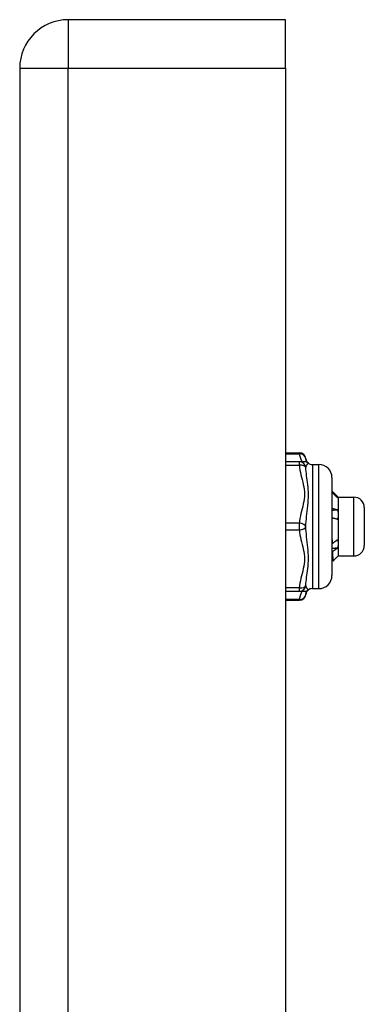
# Model space of a CAD drawing. Header units: inches. Extents: x 4 to 120, y 7 to 65.
# Tile 147 of 149: x 68.26 to 69.3, y 45.61 to 48.57. Entities that reach past the tile are written whole.
import ezdxf

# ---------------------------------------------------------------- set-up
doc = ezdxf.new("R2010")
doc.units = ezdxf.units.IN
doc.header["$MEASUREMENT"] = 0
doc.layers.add('Visible Edges(ANSI)', color=7, linetype='Continuous', lineweight=25)
doc.layers.add('Visible Tangent Edges(ANSI)', color=7, linetype='Continuous', lineweight=25)

msp = doc.modelspace()

# ---------------------------------------------------------------- linework, layer by layer
at = {"layer": 'Visible Edges(ANSI)'}
for p, q in [((69.0648, 48.5734), (68.4108, 48.5734)), ((69.0648, 48.4274), (69.0648, 48.5734)), ((68.2648, 48.4274), (68.2648, 18.9164)), ((69.0648, 48.4274), (69.0648, 18.9164)), ((69.0648, 47.2684), (69.1066, 47.2684)), ((69.1066, 47.2413), (69.0648, 47.2413)), ((69.1221, 47.2413), (69.1066, 47.2413)), ((69.1457, 47.2334), (69.1654, 47.2334)), ((69.2048, 47.1941), (69.2048, 46.8988)), ((69.222, 47.1362), (69.2185, 47.1362)), ((69.2234, 47.135), (69.2229, 47.1355)), ((69.2234, 47.135), (69.2234, 47.1345)), ((69.2234, 47.135), (69.2706, 47.135)), ((69.2234, 47.1345), (69.2234, 47.0825)), ((69.2234, 47.0825), (69.2234, 46.9944)), ((69.3021, 47.1035), (69.3021, 46.9893)), ((69.2048, 46.9951), (69.2052, 46.9949)), ((69.2234, 46.9944), (69.2234, 46.9578)), ((69.2234, 46.9578), (69.2229, 46.9573)), ((69.2234, 46.9578), (69.2706, 46.9578)), ((69.2084, 46.9431), (69.2048, 46.9467)), ((69.0648, 46.8515), (69.1066, 46.8515)), ((69.1066, 46.8515), (69.1221, 46.8515)), ((69.1457, 46.8594), (69.1654, 46.8594)), ((69.0648, 46.8244), (69.1066, 46.8244))]:
    msp.add_line(p, q, dxfattribs=at)
at = {"layer": 'Visible Edges(ANSI)', "flags": 128}
for points in [[(69.2048, 47.1535), (69.2055, 47.1528), (69.2062, 47.1521), (69.2069, 47.1514), (69.2077, 47.1507), (69.2084, 47.1499), (69.2091, 47.1492), (69.2098, 47.1485), (69.2105, 47.1478), (69.2112, 47.1471), (69.212, 47.1463), (69.2127, 47.1456), (69.2134, 47.1449), (69.2141, 47.1442), (69.2148, 47.1434), (69.2155, 47.1427), (69.2162, 47.142), (69.217, 47.1413), (69.2177, 47.1405), (69.2184, 47.1398), (69.2191, 47.1391), (69.2198, 47.1384), (69.2205, 47.1376), (69.2212, 47.1369), (69.222, 47.1362)], [(69.222, 47.1328), (69.2212, 47.1335), (69.2205, 47.1342), (69.2198, 47.1349), (69.2191, 47.1356), (69.2184, 47.1363), (69.2177, 47.137), (69.217, 47.1377), (69.2162, 47.1384), (69.2155, 47.1391), (69.2148, 47.1398), (69.2141, 47.1405), (69.2134, 47.1412), (69.2127, 47.1419), (69.212, 47.1426), (69.2112, 47.1433), (69.2105, 47.144), (69.2098, 47.1446), (69.2091, 47.1453), (69.2084, 47.146), (69.2077, 47.1467), (69.2069, 47.1474), (69.2062, 47.1481), (69.2055, 47.1488), (69.2048, 47.1495)], [(69.222, 47.1362), (69.2221, 47.1361), (69.2222, 47.136), (69.2223, 47.136), (69.2224, 47.1359), (69.2225, 47.1358), (69.2226, 47.1358), (69.2227, 47.1357), (69.2227, 47.1356), (69.2228, 47.1355), (69.2229, 47.1355), (69.2229, 47.1354), (69.223, 47.1353), (69.2231, 47.1353), (69.2231, 47.1352), (69.2232, 47.1351), (69.2232, 47.1351), (69.2232, 47.135), (69.2233, 47.1349), (69.2233, 47.1349), (69.2233, 47.1348), (69.2233, 47.1347), (69.2233, 47.1347), (69.2234, 47.1346), (69.2234, 47.1345)], [(69.2234, 47.1345), (69.2234, 47.1345), (69.2233, 47.1344), (69.2233, 47.1343), (69.2233, 47.1342), (69.2233, 47.1342), (69.2233, 47.1341), (69.2232, 47.134), (69.2232, 47.134), (69.2232, 47.1339), (69.2231, 47.1338), (69.2231, 47.1338), (69.223, 47.1337), (69.2229, 47.1336), (69.2229, 47.1335), (69.2228, 47.1335), (69.2227, 47.1334), (69.2226, 47.1333), (69.2226, 47.1333), (69.2225, 47.1332), (69.2224, 47.1331), (69.2223, 47.133), (69.2222, 47.133), (69.2221, 47.1329), (69.222, 47.1328)], [(69.2048, 47.1017), (69.2055, 47.1015), (69.2062, 47.1013), (69.2069, 47.1011), (69.2077, 47.1009), (69.2084, 47.1007), (69.2091, 47.1005), (69.2098, 47.1003), (69.2105, 47.1001), (69.2112, 47.0999), (69.212, 47.0997), (69.2127, 47.0995), (69.2134, 47.0993), (69.2141, 47.0991), (69.2148, 47.0989), (69.2155, 47.0987), (69.2162, 47.0984), (69.217, 47.0982), (69.2177, 47.098), (69.2184, 47.0978), (69.2191, 47.0976), (69.2198, 47.0974), (69.2205, 47.0971), (69.2212, 47.0969), (69.222, 47.0967)], [(69.222, 47.0967), (69.2212, 47.0966), (69.2205, 47.0966), (69.2198, 47.0965), (69.2191, 47.0964), (69.2184, 47.0963), (69.2177, 47.0963), (69.217, 47.0962), (69.2162, 47.0961), (69.2155, 47.0961), (69.2148, 47.096), (69.2141, 47.0959), (69.2134, 47.0958), (69.2127, 47.0958), (69.212, 47.0957), (69.2112, 47.0956), (69.2105, 47.0956), (69.2098, 47.0955), (69.2091, 47.0954), (69.2084, 47.0953), (69.2077, 47.0953), (69.2069, 47.0952), (69.2062, 47.0951), (69.2055, 47.0951), (69.2048, 47.095)], [(69.222, 47.0967), (69.2221, 47.0961), (69.2222, 47.0955), (69.2223, 47.0949), (69.2224, 47.0943), (69.2225, 47.0937), (69.2226, 47.0932), (69.2227, 47.0926), (69.2227, 47.092), (69.2228, 47.0914), (69.2229, 47.0908), (69.2229, 47.0902), (69.223, 47.0896), (69.2231, 47.089), (69.2231, 47.0884), (69.2232, 47.0878), (69.2232, 47.0872), (69.2232, 47.0866), (69.2233, 47.086), (69.2233, 47.0854), (69.2233, 47.0848), (69.2233, 47.0842), (69.2233, 47.0837), (69.2234, 47.0831), (69.2234, 47.0825)], [(69.2234, 47.0825), (69.2234, 47.0818), (69.2233, 47.0812), (69.2233, 47.0806), (69.2233, 47.08), (69.2233, 47.0794), (69.2233, 47.0788), (69.2232, 47.0782), (69.2232, 47.0776), (69.2232, 47.077), (69.2231, 47.0764), (69.2231, 47.0758), (69.223, 47.0752), (69.2229, 47.0746), (69.2229, 47.0739), (69.2228, 47.0733), (69.2227, 47.0727), (69.2226, 47.0721), (69.2226, 47.0715), (69.2225, 47.0709), (69.2224, 47.0703), (69.2223, 47.0697), (69.2222, 47.0691), (69.2221, 47.0685), (69.222, 47.0679)], [(69.222, 47.0679), (69.2212, 47.0681), (69.2205, 47.0683), (69.2198, 47.0685), (69.2191, 47.0687), (69.2184, 47.0689), (69.2177, 47.0691), (69.217, 47.0694), (69.2162, 47.0696), (69.2155, 47.0698), (69.2148, 47.0699), (69.2141, 47.0701), (69.2134, 47.0703), (69.2127, 47.0705), (69.212, 47.0707), (69.2112, 47.0709), (69.2105, 47.0711), (69.2098, 47.0713), (69.2091, 47.0715), (69.2084, 47.0717), (69.2077, 47.0719), (69.2069, 47.072), (69.2062, 47.0722), (69.2055, 47.0724), (69.2048, 47.0726)], [(69.2048, 47.0084), (69.2048, 47.0078), (69.2048, 47.0073), (69.2049, 47.0067), (69.2049, 47.0061), (69.2049, 47.0055), (69.2049, 47.0049), (69.2049, 47.0044), (69.205, 47.0038), (69.205, 47.0032), (69.205, 47.0027), (69.205, 47.0021), (69.205, 47.0015), (69.205, 47.001), (69.2051, 47.0004), (69.2051, 46.9998), (69.2051, 46.9993), (69.2051, 46.9987), (69.2051, 46.9982), (69.2052, 46.9976), (69.2052, 46.9971), (69.2052, 46.9965), (69.2052, 46.996), (69.2052, 46.9954), (69.2052, 46.9949)], [(69.2052, 46.9949), (69.2059, 46.9954), (69.2066, 46.9959), (69.2073, 46.9964), (69.208, 46.9969), (69.2087, 46.9974), (69.2094, 46.9979), (69.2101, 46.9985), (69.2108, 46.999), (69.2115, 46.9995), (69.2122, 47), (69.2129, 47.0005), (69.2136, 47.001), (69.2143, 47.0015), (69.215, 47.002), (69.2157, 47.0025), (69.2164, 47.003), (69.2171, 47.0035), (69.2178, 47.004), (69.2185, 47.0045), (69.2192, 47.005), (69.2199, 47.0055), (69.2206, 47.006), (69.2213, 47.0065), (69.222, 47.0069)], [(69.222, 47.0069), (69.2221, 47.0064), (69.2222, 47.0059), (69.2223, 47.0054), (69.2224, 47.0049), (69.2225, 47.0043), (69.2226, 47.0038), (69.2227, 47.0033), (69.2227, 47.0028), (69.2228, 47.0023), (69.2229, 47.0017), (69.2229, 47.0012), (69.223, 47.0007), (69.2231, 47.0002), (69.2231, 46.9996), (69.2232, 46.9991), (69.2232, 46.9986), (69.2232, 46.9981), (69.2233, 46.9975), (69.2233, 46.997), (69.2233, 46.9965), (69.2233, 46.9959), (69.2233, 46.9954), (69.2234, 46.9949), (69.2234, 46.9944)], [(69.2234, 46.9944), (69.2234, 46.9938), (69.2233, 46.9933), (69.2233, 46.9927), (69.2233, 46.9922), (69.2233, 46.9917), (69.2233, 46.9911), (69.2232, 46.9906), (69.2232, 46.99), (69.2232, 46.9895), (69.2231, 46.989), (69.2231, 46.9884), (69.223, 46.9879), (69.2229, 46.9874), (69.2229, 46.9868), (69.2228, 46.9863), (69.2227, 46.9858), (69.2226, 46.9852), (69.2226, 46.9847), (69.2225, 46.9842), (69.2224, 46.9836), (69.2223, 46.9831), (69.2222, 46.9826), (69.2221, 46.982), (69.222, 46.9815)], [(69.222, 46.9815), (69.2212, 46.9814), (69.2205, 46.9814), (69.2198, 46.9813), (69.2191, 46.9813), (69.2184, 46.9812), (69.2177, 46.9811), (69.217, 46.9811), (69.2162, 46.981), (69.2155, 46.981), (69.2148, 46.9809), (69.2141, 46.9809), (69.2134, 46.9808), (69.2127, 46.9807), (69.212, 46.9807), (69.2112, 46.9806), (69.2105, 46.9806), (69.2098, 46.9805), (69.2091, 46.9804), (69.2084, 46.9804), (69.2077, 46.9803), (69.2069, 46.9803), (69.2062, 46.9802), (69.2055, 46.9802), (69.2048, 46.9801)], [(69.2062, 46.9705), (69.2061, 46.9705), (69.2061, 46.9706), (69.206, 46.9706), (69.2059, 46.9706), (69.2059, 46.9707), (69.2058, 46.9707), (69.2058, 46.9707), (69.2057, 46.9708), (69.2057, 46.9708), (69.2056, 46.9708), (69.2055, 46.9708), (69.2055, 46.9709), (69.2054, 46.9709), (69.2054, 46.9709), (69.2053, 46.971), (69.2053, 46.971), (69.2052, 46.971), (69.2051, 46.9711), (69.2051, 46.9711), (69.205, 46.9711), (69.205, 46.9711), (69.2049, 46.9712), (69.2049, 46.9712), (69.2048, 46.9712)], [(69.222, 46.9815), (69.2213, 46.9811), (69.2206, 46.9806), (69.22, 46.9802), (69.2193, 46.9797), (69.2187, 46.9793), (69.218, 46.9788), (69.2174, 46.9783), (69.2167, 46.9779), (69.216, 46.9774), (69.2154, 46.977), (69.2147, 46.9765), (69.2141, 46.9761), (69.2134, 46.9756), (69.2128, 46.9751), (69.2121, 46.9747), (69.2114, 46.9742), (69.2108, 46.9738), (69.2101, 46.9733), (69.2095, 46.9728), (69.2088, 46.9724), (69.2081, 46.9719), (69.2075, 46.9714), (69.2068, 46.971), (69.2062, 46.9705)], [(69.2062, 46.9705), (69.2063, 46.9684), (69.2064, 46.9663), (69.2065, 46.9643), (69.2066, 46.9624), (69.2067, 46.9606), (69.2068, 46.9588), (69.2068, 46.9571), (69.2069, 46.9556), (69.207, 46.9541), (69.2071, 46.9527), (69.2072, 46.9514), (69.2073, 46.9501), (69.2074, 46.949), (69.2075, 46.948), (69.2076, 46.947), (69.2077, 46.9462), (69.2078, 46.9454), (69.2079, 46.9448), (69.208, 46.9443), (69.2081, 46.9438), (69.2082, 46.9435), (69.2083, 46.9432), (69.2084, 46.9431), (69.2085, 46.943)], [(69.2085, 46.943), (69.2091, 46.9436), (69.2096, 46.9442), (69.2102, 46.9447), (69.2107, 46.9453), (69.2113, 46.9459), (69.2119, 46.9464), (69.2124, 46.947), (69.213, 46.9476), (69.2136, 46.9481), (69.2141, 46.9487), (69.2147, 46.9493), (69.2152, 46.9498), (69.2158, 46.9504), (69.2164, 46.951), (69.2169, 46.9515), (69.2175, 46.9521), (69.218, 46.9527), (69.2186, 46.9532), (69.2192, 46.9538), (69.2197, 46.9544), (69.2203, 46.955), (69.2208, 46.9555), (69.2214, 46.9561), (69.222, 46.9567)], [(69.222, 46.9567), (69.222, 46.9567), (69.2221, 46.9567), (69.2221, 46.9568), (69.2221, 46.9568), (69.2222, 46.9568), (69.2222, 46.9568), (69.2223, 46.9569), (69.2223, 46.9569), (69.2224, 46.9569), (69.2224, 46.957), (69.2224, 46.957), (69.2225, 46.957), (69.2225, 46.957), (69.2225, 46.9571), (69.2226, 46.9571), (69.2226, 46.9571), (69.2226, 46.9572), (69.2227, 46.9572), (69.2227, 46.9572), (69.2227, 46.9572), (69.2228, 46.9573), (69.2228, 46.9573), (69.2228, 46.9573), (69.2229, 46.9573)]]:
    msp.add_lwpolyline(points, dxfattribs=at)
at = {"layer": 'Visible Edges(ANSI)'}
for centre, radius, start, end in [((68.4108, 48.4274), 0.146, 90, 180), ((69.1066, 47.2487), 0.0197, 6.4066, 90), ((69.1221, 47.2216), 0.0197, 53.1301, 90), ((69.1457, 47.2531), 0.0197, 186.4066, 233.1301), ((69.1457, 47.2531), 0.0197, 233.1301, 270), ((69.1654, 47.1941), 0.0394, 0, 90), ((69.2706, 47.1035), 0.0315, 0, 90), ((69.2706, 46.9893), 0.0315, 270, 0), ((69.1654, 46.8988), 0.0394, 270, 0), ((69.1066, 46.8441), 0.0197, 270, 353.5934), ((69.1221, 46.8712), 0.0197, 270, 306.8699), ((69.1457, 46.8397), 0.0197, 126.8699, 173.5934), ((69.1457, 46.8397), 0.0197, 90, 126.8699)]:
    msp.add_arc(centre, radius, start, end, dxfattribs=at)
at = {"layer": 'Visible Tangent Edges(ANSI)'}
for p, q in [((68.4108, 48.5734), (68.4108, 48.4274)), ((68.2648, 48.4274), (68.4108, 48.4274)), ((68.4108, 18.9164), (68.4108, 48.4274)), ((68.4108, 48.4274), (69.0648, 48.4274)), ((69.0648, 47.2658), (69.1066, 47.2658)), ((69.1066, 47.2658), (69.1066, 47.2684)), ((69.0648, 47.2315), (69.1066, 47.2315)), ((69.1066, 47.2315), (69.1066, 47.2413)), ((69.1457, 47.2334), (69.1457, 46.8594)), ((69.1654, 46.8594), (69.1654, 47.2334)), ((69.2706, 46.9578), (69.2706, 47.135)), ((69.1066, 47.0563), (69.0648, 47.0563)), ((69.1066, 47.0366), (69.1066, 47.0563)), ((69.0648, 47.0366), (69.1066, 47.0366)), ((69.1066, 46.8614), (69.0648, 46.8614)), ((69.1066, 46.8515), (69.1066, 46.8614)), ((69.1066, 46.8271), (69.0648, 46.8271)), ((69.1066, 46.8244), (69.1066, 46.8271))]:
    msp.add_line(p, q, dxfattribs=at)
at = {"layer": 'Visible Tangent Edges(ANSI)', "flags": 128}
for points in [[(69.1066, 47.2658), (69.1067, 47.2647), (69.1069, 47.2637), (69.1071, 47.2627), (69.1073, 47.2617), (69.1075, 47.2606), (69.1077, 47.2596), (69.108, 47.2586), (69.1083, 47.2575), (69.1086, 47.2565), (69.1089, 47.2555), (69.1092, 47.2545), (69.1096, 47.2535), (69.1099, 47.2524), (69.1103, 47.2514), (69.1107, 47.2504), (69.1111, 47.2494), (69.1115, 47.2484), (69.1119, 47.2474), (69.1123, 47.2464), (69.1127, 47.2453), (69.1131, 47.2443), (69.1136, 47.2433), (69.114, 47.2423), (69.1145, 47.2413)], [(69.1066, 47.2315), (69.1073, 47.2241), (69.1084, 47.2167), (69.1097, 47.2094), (69.1113, 47.2022), (69.113, 47.1949), (69.1148, 47.1877), (69.1166, 47.1805), (69.1183, 47.1732), (69.1198, 47.166), (69.1211, 47.1586), (69.1218, 47.1513), (69.1221, 47.1439), (69.1218, 47.1365), (69.1211, 47.1291), (69.1199, 47.1218), (69.1183, 47.1146), (69.1166, 47.1073), (69.1148, 47.1001), (69.113, 47.0928), (69.1113, 47.0856), (69.1097, 47.0783), (69.1084, 47.071), (69.1073, 47.0636), (69.1066, 47.0563)], [(69.1288, 47.2401), (69.1287, 47.2406), (69.1285, 47.2412), (69.1284, 47.2417), (69.1282, 47.2421), (69.1281, 47.2426), (69.1279, 47.2431), (69.1278, 47.2436), (69.1277, 47.2441), (69.1275, 47.2445), (69.1274, 47.245), (69.1273, 47.2455), (69.1272, 47.2459), (69.1271, 47.2464), (69.1269, 47.2468), (69.1268, 47.2472), (69.1267, 47.2477), (69.1267, 47.2481), (69.1266, 47.2485), (69.1265, 47.2489), (69.1264, 47.2493), (69.1263, 47.2497), (69.1263, 47.2501), (69.1262, 47.2505), (69.1262, 47.2509)], [(69.1262, 47.2235), (69.1263, 47.2245), (69.1265, 47.2254), (69.1268, 47.2263), (69.1271, 47.2272), (69.1274, 47.228), (69.1277, 47.2289), (69.1281, 47.2297), (69.1285, 47.2305), (69.1289, 47.2313), (69.1294, 47.232), (69.1298, 47.2327), (69.1303, 47.2333), (69.1307, 47.2339), (69.1312, 47.2345), (69.1316, 47.235), (69.132, 47.2355), (69.1324, 47.2359), (69.1328, 47.2363), (69.1331, 47.2366), (69.1334, 47.2369), (69.1336, 47.2371), (69.1338, 47.2372), (69.1339, 47.2373), (69.1339, 47.2374)], [(69.1262, 47.0464), (69.1265, 47.054), (69.1271, 47.0616), (69.1277, 47.0694), (69.1285, 47.0772), (69.1294, 47.0852), (69.1303, 47.0932), (69.1312, 47.1012), (69.132, 47.1093), (69.1328, 47.1175), (69.1334, 47.1256), (69.1338, 47.1338), (69.1339, 47.1419), (69.1338, 47.1499), (69.1334, 47.1577), (69.1328, 47.1653), (69.132, 47.1726), (69.1312, 47.1797), (69.1303, 47.1866), (69.1294, 47.1933), (69.1285, 47.1997), (69.1277, 47.2059), (69.1271, 47.212), (69.1265, 47.2179), (69.1262, 47.2235)], [(69.1262, 46.8693), (69.1265, 46.875), (69.1271, 46.8808), (69.1277, 46.8869), (69.1285, 46.8932), (69.1294, 46.8996), (69.1303, 46.9063), (69.1312, 46.9132), (69.132, 46.9203), (69.1328, 46.9276), (69.1334, 46.9352), (69.1338, 46.943), (69.1339, 46.951), (69.1338, 46.9591), (69.1334, 46.9673), (69.1328, 46.9754), (69.132, 46.9836), (69.1312, 46.9917), (69.1303, 46.9997), (69.1294, 47.0077), (69.1285, 47.0156), (69.1277, 47.0235), (69.1271, 47.0312), (69.1265, 47.0389), (69.1262, 47.0464)], [(69.1066, 47.0366), (69.1073, 47.0292), (69.1084, 47.0219), (69.1097, 47.0145), (69.1113, 47.0073), (69.113, 47), (69.1148, 46.9928), (69.1166, 46.9856), (69.1183, 46.9784), (69.1198, 46.9711), (69.1211, 46.9638), (69.1218, 46.9564), (69.1221, 46.949), (69.1218, 46.9416), (69.1211, 46.9343), (69.1199, 46.9269), (69.1183, 46.9197), (69.1166, 46.9124), (69.1148, 46.9052), (69.113, 46.898), (69.1113, 46.8907), (69.1097, 46.8834), (69.1084, 46.8761), (69.1073, 46.8687), (69.1066, 46.8614)], [(69.1339, 46.8555), (69.1339, 46.8555), (69.1338, 46.8556), (69.1336, 46.8558), (69.1334, 46.856), (69.1331, 46.8562), (69.1328, 46.8566), (69.1324, 46.8569), (69.132, 46.8574), (69.1316, 46.8578), (69.1312, 46.8584), (69.1307, 46.8589), (69.1303, 46.8595), (69.1298, 46.8602), (69.1294, 46.8609), (69.1289, 46.8616), (69.1285, 46.8624), (69.1281, 46.8631), (69.1277, 46.864), (69.1274, 46.8648), (69.1271, 46.8657), (69.1268, 46.8666), (69.1265, 46.8675), (69.1263, 46.8684), (69.1262, 46.8693)], [(69.1145, 46.8515), (69.114, 46.8505), (69.1136, 46.8495), (69.1132, 46.8485), (69.1127, 46.8475), (69.1123, 46.8465), (69.1119, 46.8455), (69.1115, 46.8445), (69.1111, 46.8435), (69.1107, 46.8424), (69.1103, 46.8414), (69.1099, 46.8404), (69.1096, 46.8394), (69.1092, 46.8384), (69.1089, 46.8373), (69.1086, 46.8363), (69.1083, 46.8353), (69.108, 46.8343), (69.1077, 46.8332), (69.1075, 46.8322), (69.1073, 46.8312), (69.1071, 46.8302), (69.1069, 46.8291), (69.1067, 46.8281), (69.1066, 46.8271)], [(69.1262, 46.8419), (69.1262, 46.8423), (69.1263, 46.8427), (69.1263, 46.8431), (69.1264, 46.8435), (69.1265, 46.8439), (69.1266, 46.8443), (69.1267, 46.8448), (69.1267, 46.8452), (69.1268, 46.8456), (69.1269, 46.846), (69.1271, 46.8465), (69.1272, 46.8469), (69.1273, 46.8474), (69.1274, 46.8478), (69.1275, 46.8483), (69.1277, 46.8488), (69.1278, 46.8492), (69.1279, 46.8497), (69.1281, 46.8502), (69.1282, 46.8507), (69.1284, 46.8512), (69.1285, 46.8517), (69.1287, 46.8522), (69.1288, 46.8527)]]:
    msp.add_lwpolyline(points, dxfattribs=at)
at = {"layer": 'Visible Tangent Edges(ANSI)'}
for centre, major_axis, ratio, start_param, end_param in [((69.1066, 47.2487), (0.0196, 0.0022), 0.864664, 0, 1.474012), ((69.1066, 47.2216), (0, 0.0197), 0.998428, 4.809173, 6.283185), ((69.1066, 47.2216), (0.0196, 0.0013), 0.499214, 0.064433, 1.538445), ((69.1066, 47.0464), (0.0196, -0.0013), 0.499214, 0.129136, 1.603148), ((69.1066, 47.0464), (0.0196, 0.0013), 0.499214, 4.680038, 6.15405), ((69.1066, 46.8712), (0, -0.0197), 0.998428, 0, 1.474012), ((69.1066, 46.8712), (0.0196, -0.0013), 0.499214, 4.74474, 6.218752), ((69.1066, 46.8441), (0.0196, -0.0022), 0.864664, 4.809173, 6.283185)]:
    msp.add_ellipse(centre, major_axis=major_axis, ratio=ratio, start_param=start_param, end_param=end_param, dxfattribs=at)

doc.saveas('drawing.dxf')
